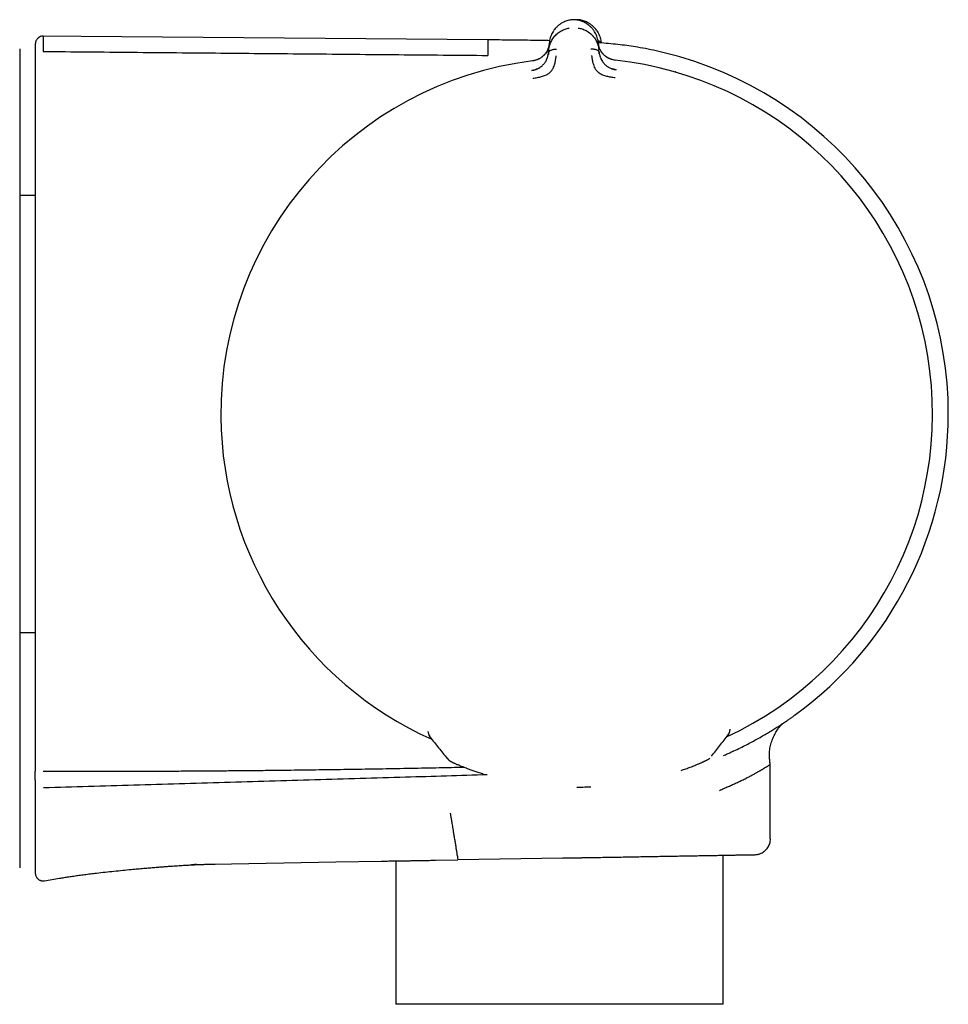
# Model space of a CAD drawing. Header units: millimetres. Extents: x 8 to 937, y 12 to 1913.
# Tile 19 of 25: x 828 to 888, y 1023 to 1086. Entities that reach past the tile are written whole.
import ezdxf

# ---------------------------------------------------------------- set-up
doc = ezdxf.new("R2010")
doc.units = ezdxf.units.MM

msp = doc.modelspace()

# ---------------------------------------------------------------- linework, layer by layer
at = {"color": 7, "linetype": 'Continuous', "lineweight": 30}
for p, q in [((863.64, 1085.892), (863.64, 1085.892)), ((858.315, 1084.612), (829.731, 1084.861)), ((862.211, 1083.951), (862.249, 1084.427)), ((865.374, 1084.403), (865.367, 1084.425)), ((865.369, 1084.451), (865.415, 1083.976)), ((865.557, 1084.419), (865.555, 1084.44)), ((862.211, 1083.951), (862.198, 1083.798)), ((865.429, 1083.824), (865.415, 1083.976)), ((866.461, 1083.313), (866.461, 1083.314)), ((829.397, 1074.671), (828.397, 1074.671)), ((828.397, 1046.746), (829.397, 1046.746)), ((854.51, 1040.4), (854.509, 1040.423)), ((873.741, 1040.327), (873.75, 1040.341)), ((873.795, 1040.513), (873.796, 1040.554)), ((873.796, 1040.554), (873.796, 1040.574)), ((873.682, 1040.229), (873.688, 1040.24)), ((873.691, 1040.245), (873.733, 1040.313)), ((873.995, 1039.169), (873.986, 1039.165)), ((876.371, 1033.581), (876.371, 1038.343)), ((863.997, 1036.884), (864.398, 1036.886)), ((828.397, 1035.552), (828.397, 1034.789)), ((852.435, 1032.171), (852.435, 1023.005)), ((854.965, 1032.207), (856.407, 1032.232)), ((863.121, 1032.349), (856.407, 1032.232)), ((873.355, 1023.005), (873.355, 1032.528)), ((840.779, 1031.959), (840.818, 1031.96)), ((840.818, 1031.96), (848.612, 1032.096)), ((848.612, 1032.096), (851.513, 1032.147)), ((829.979, 1030.896), (830.952, 1031.057)), ((862.878, 1023.005), (852.435, 1023.005)), ((873.355, 1023.005), (862.878, 1023.005))]:
    msp.add_line(p, q, dxfattribs=at)
at = {"color": 7, "linetype": 'Continuous', "lineweight": 30, "flags": 128}
for points in [[(856.951, 1038.093), (856.947, 1038.095), (856.931, 1038.101)], [(871.392, 1038.206), (871.396, 1038.208), (871.412, 1038.215)]]:
    msp.add_lwpolyline(points, dxfattribs=at)
at = {"color": 7, "linetype": 'Continuous', "lineweight": 30}
for centre, radius, start, end in [((863.995, 1060.708), 22.741, 97.12321, 180.44509), ((863.995, 1060.708), 22.741, 294.91651, 83.77334), ((863.995, 1060.708), 23.753, 0, 73.85871), ((863.995, 1060.708), 22.741, 180.44508, 245.97191), ((863.995, 1060.708), 23.753, 306.09253, 0), ((855.01, 1040.402), 0.499, 202.7558, 218.59712), ((873.296, 1040.547), 0.499, 322.39258, 335.1476), ((856.261, 1039.156), 0.7, 218.57751, 250.33738)]:
    msp.add_arc(centre, radius, start, end, dxfattribs=at)
for points, knots in [([(863.64, 1085.892), (863.595, 1085.885), (863.501, 1085.87), (863.364, 1085.831), (863.229, 1085.781), (863.089, 1085.714), (862.948, 1085.629), (862.809, 1085.523), (862.685, 1085.407), (862.586, 1085.293), (862.535, 1085.216), (862.513, 1085.184)], [0, 0, 0, 0, 0.0876541, 0.1850903, 0.2823549, 0.3798939, 0.5106691, 0.6422227, 0.7739714, 0.9051305, 1, 1, 1, 1]), ([(863.955, 1085.895), (863.902, 1085.898), (863.797, 1085.904), (863.691, 1085.896), (863.638, 1085.892)], [0, 0, 0, 0, 0.495954, 1, 1, 1, 1]), ([(864.154, 1085.894), (864.101, 1085.899), (864.034, 1085.904), (863.967, 1085.9), (863.953, 1085.9)], [0, 0, 0, 0, 0.7914547, 1, 1, 1, 1]), ([(864.789, 1085.537), (864.745, 1085.571), (864.655, 1085.641), (864.513, 1085.722), (864.374, 1085.787), (864.241, 1085.835), (864.101, 1085.873), (864.003, 1085.888), (863.954, 1085.895)], [0, 0, 0, 0, 0.198518, 0.399399, 0.549223, 0.698692, 0.848565, 1, 1, 1, 1]), ([(865.37, 1084.451), (865.363, 1084.504), (865.35, 1084.608), (865.31, 1084.764), (865.255, 1084.917), (865.184, 1085.066), (865.095, 1085.21), (864.989, 1085.348), (864.863, 1085.477), (864.718, 1085.596), (864.568, 1085.693), (864.418, 1085.769), (864.273, 1085.825), (864.118, 1085.869), (864.01, 1085.886), (863.955, 1085.895)], [0, 0, 0, 0, 0.083502, 0.167135, 0.25073, 0.334182, 0.417468, 0.500668, 0.584268, 0.66794, 0.751172, 0.813243, 0.875138, 0.937201, 1, 1, 1, 1]), ([(864.147, 1085.858), (864.147, 1085.861), (864.149, 1085.877), (864.151, 1085.891), (864.152, 1085.893), (864.152, 1085.894)], [0, 0, 0, 0, 0.146179, 0.59815, 1, 1, 1, 1]), ([(865.285, 1085.195), (865.263, 1085.227), (865.211, 1085.303), (865.111, 1085.416), (864.987, 1085.532), (864.847, 1085.636), (864.704, 1085.72), (864.564, 1085.786), (864.429, 1085.835), (864.291, 1085.873), (864.197, 1085.887), (864.152, 1085.894)], [0, 0, 0, 0, 0.09487, 0.226029, 0.357777, 0.489331, 0.620106, 0.717645, 0.81491, 0.912346, 1, 1, 1, 1]), ([(862.211, 1083.951), (862.211, 1083.951), (862.211, 1083.951), (862.211, 1083.954), (862.212, 1083.964), (862.214, 1083.985), (862.217, 1084.02), (862.223, 1084.057), (862.229, 1084.094), (862.235, 1084.127), (862.242, 1084.163), (862.251, 1084.203), (862.263, 1084.247), (862.277, 1084.293), (862.293, 1084.343), (862.323, 1084.425), (862.371, 1084.531), (862.425, 1084.627), (862.462, 1084.686), (862.48, 1084.713), (862.499, 1084.739), (862.517, 1084.764), (862.534, 1084.787), (862.578, 1084.841), (862.65, 1084.923), (862.761, 1085.025), (862.878, 1085.114), (863, 1085.19), (863.126, 1085.253), (863.255, 1085.303), (863.384, 1085.341), (863.471, 1085.356), (863.514, 1085.364)], [0, 0, 0, 0, 0.000168, 0.001366, 0.004586, 0.016603, 0.03611, 0.063199, 0.079625, 0.097995, 0.118329, 0.14065, 0.164977, 0.191335, 0.219746, 0.250232, 0.332105, 0.404741, 0.422197, 0.438989, 0.455115, 0.47057, 0.485352, 0.499456, 0.574436, 0.645416, 0.712353, 0.775248, 0.835898, 0.89347, 0.948101, 1, 1, 1, 1]), ([(862.509, 1085.18), (862.481, 1085.135), (862.423, 1085.042), (862.356, 1084.894), (862.303, 1084.741), (862.266, 1084.584), (862.254, 1084.479), (862.248, 1084.427)], [0, 0, 0, 0, 0.189215, 0.391688, 0.594505, 0.797412, 1, 1, 1, 1]), ([(864.089, 1085.368), (864.132, 1085.362), (864.219, 1085.348), (864.348, 1085.312), (864.477, 1085.264), (864.611, 1085.201), (864.745, 1085.119), (864.843, 1085.044), (864.906, 1084.989), (864.938, 1084.959), (864.97, 1084.928), (865.001, 1084.896), (865.031, 1084.863), (865.075, 1084.811), (865.135, 1084.734), (865.184, 1084.659), (865.215, 1084.606), (865.229, 1084.581), (865.242, 1084.556), (865.256, 1084.53), (865.269, 1084.503), (865.282, 1084.476), (865.294, 1084.447), (865.316, 1084.395), (865.343, 1084.321), (865.37, 1084.231), (865.388, 1084.155), (865.4, 1084.093), (865.407, 1084.044), (865.411, 1084.009), (865.414, 1083.989), (865.415, 1083.979), (865.415, 1083.977), (865.415, 1083.976), (865.415, 1083.976), (865.415, 1083.976)], [0, 0, 0, 0, 0.051375, 0.105669, 0.163108, 0.223835, 0.295839, 0.372095, 0.392776, 0.413747, 0.435005, 0.456551, 0.478382, 0.500498, 0.557933, 0.625126, 0.639453, 0.654143, 0.669194, 0.684603, 0.700368, 0.716483, 0.732947, 0.749756, 0.808713, 0.859441, 0.902122, 0.936928, 0.96401, 0.983494, 0.995471, 0.998664, 0.999564, 0.99984, 1, 1, 1, 1]), ([(865.289, 1085.191), (865.318, 1085.146), (865.376, 1085.053), (865.444, 1084.906), (865.498, 1084.753), (865.537, 1084.597), (865.549, 1084.492), (865.556, 1084.44)], [0, 0, 0, 0, 0.189215, 0.391688, 0.594505, 0.797412, 1, 1, 1, 1]), ([(829.901, 1084.853), (829.862, 1084.851), (829.789, 1084.846), (829.703, 1084.816), (829.643, 1084.785), (829.605, 1084.76), (829.564, 1084.727), (829.513, 1084.677), (829.468, 1084.613), (829.435, 1084.547), (829.414, 1084.487), (829.4, 1084.422), (829.398, 1084.376), (829.397, 1084.353)], [0, 0, 0, 0, 0.1483754, 0.2757344, 0.3456629, 0.4021455, 0.4497711, 0.5451444, 0.6721362, 0.7464104, 0.826663, 0.9116777, 1, 1, 1, 1]), ([(829.901, 1084.848), (829.901, 1084.847), (829.901, 1084.846), (829.901, 1084.79), (829.901, 1084.693), (829.901, 1084.554), (829.901, 1084.372), (829.901, 1084.15), (829.901, 1083.967), (829.901, 1083.876)], [0, 0, 0, 0, 0.120003, 0.266669, 0.413335, 0.560001, 0.706667, 0.853334, 1, 1, 1, 1]), ([(858.315, 1084.612), (858.315, 1084.609), (858.315, 1084.603), (858.315, 1084.555), (858.314, 1084.478), (858.313, 1084.369), (858.312, 1084.23), (858.311, 1084.059), (858.309, 1083.86), (858.307, 1083.701), (858.307, 1083.622)], [0, 0, 0, 0, 0.124991, 0.249993, 0.374994, 0.499995, 0.624996, 0.749997, 0.874998, 1, 1, 1, 1]), ([(862.266, 1084.562), (862.139, 1084.564), (861.786, 1084.572), (861.201, 1084.582), (860.503, 1084.591), (859.785, 1084.599), (859.054, 1084.606), (858.563, 1084.61), (858.315, 1084.612)], [0, 0, 0, 0, 0.096514, 0.267688, 0.444724, 0.626698, 0.812339, 1, 1, 1, 1]), ([(862.247, 1084.385), (862.244, 1084.354), (862.238, 1084.29), (862.221, 1084.203), (862.201, 1084.128), (862.18, 1084.067), (862.148, 1083.984), (862.094, 1083.875), (862.014, 1083.754), (861.928, 1083.652), (861.845, 1083.571), (861.769, 1083.51), (861.703, 1083.465), (861.642, 1083.427), (861.561, 1083.383), (861.454, 1083.338), (861.322, 1083.297), (861.225, 1083.283), (861.174, 1083.275)], [0, 0, 0, 0, 0.066635, 0.135806, 0.189506, 0.230315, 0.270412, 0.373582, 0.477446, 0.54682, 0.615532, 0.679345, 0.709208, 0.745635, 0.793559, 0.852678, 0.923375, 1, 1, 1, 1]), ([(862.245, 1084.378), (862.245, 1084.378), (862.244, 1084.376), (862.244, 1084.368), (862.242, 1084.353), (862.239, 1084.325), (862.234, 1084.295), (862.229, 1084.264), (862.223, 1084.234), (862.215, 1084.2), (862.206, 1084.163), (862.194, 1084.123), (862.179, 1084.079), (862.16, 1084.028), (862.136, 1083.971), (862.106, 1083.911), (862.075, 1083.854), (862.041, 1083.802), (862.007, 1083.753), (861.96, 1083.693), (861.897, 1083.623), (861.814, 1083.548), (861.727, 1083.483), (861.635, 1083.426), (861.536, 1083.375), (861.427, 1083.331), (861.306, 1083.293), (861.22, 1083.279), (861.175, 1083.272)], [0, 0, 0, 0, 0.000491, 0.00471, 0.016802, 0.036352, 0.063454, 0.082377, 0.103832, 0.127843, 0.154436, 0.183637, 0.215468, 0.24995, 0.297273, 0.342373, 0.385212, 0.425761, 0.464008, 0.499949, 0.569696, 0.63479, 0.695351, 0.751727, 0.809514, 0.868827, 0.931234, 1, 1, 1, 1]), ([(865.352, 1084.57), (865.362, 1084.567), (865.397, 1084.556), (865.45, 1084.53), (865.506, 1084.491), (865.543, 1084.451), (865.55, 1084.424), (865.552, 1084.414)], [0, 0, 0, 0, 0.100476, 0.36961, 0.62375, 0.865519, 1, 1, 1, 1]), ([(870.598, 1083.525), (870.374, 1083.588), (869.925, 1083.714), (869.248, 1083.878), (868.568, 1084.023), (867.93, 1084.139), (867.33, 1084.231), (866.763, 1084.305), (866.176, 1084.367), (865.71, 1084.408), (865.438, 1084.427), (865.371, 1084.432)], [0, 0, 0, 0, 0.131743, 0.262721, 0.393169, 0.524217, 0.628754, 0.735812, 0.846529, 0.962047, 1, 1, 1, 1]), ([(866.461, 1083.316), (866.418, 1083.322), (866.334, 1083.333), (866.22, 1083.363), (866.126, 1083.396), (866.053, 1083.429), (865.993, 1083.46), (865.92, 1083.503), (865.834, 1083.563), (865.741, 1083.643), (865.66, 1083.727), (865.591, 1083.816), (865.534, 1083.903), (865.495, 1083.975), (865.468, 1084.032), (865.447, 1084.082), (865.424, 1084.146), (865.401, 1084.227), (865.382, 1084.316), (865.375, 1084.379), (865.372, 1084.41)], [0, 0, 0, 0, 0.065445, 0.126456, 0.176817, 0.216615, 0.249663, 0.283162, 0.351408, 0.420646, 0.490074, 0.559478, 0.628524, 0.692945, 0.722959, 0.75844, 0.805731, 0.864796, 0.935513, 1, 1, 1, 1]), ([(866.461, 1083.313), (866.415, 1083.32), (866.327, 1083.333), (866.203, 1083.37), (866.093, 1083.413), (866.005, 1083.457), (865.934, 1083.499), (865.87, 1083.541), (865.808, 1083.588), (865.751, 1083.638), (865.701, 1083.687), (865.657, 1083.737), (865.614, 1083.791), (865.572, 1083.85), (865.532, 1083.915), (865.495, 1083.985), (865.469, 1084.041), (865.453, 1084.082), (865.443, 1084.107), (865.433, 1084.135), (865.423, 1084.166), (865.413, 1084.2), (865.404, 1084.236), (865.394, 1084.275), (865.386, 1084.315), (865.381, 1084.351), (865.377, 1084.378), (865.375, 1084.393), (865.374, 1084.4), (865.374, 1084.402), (865.374, 1084.402), (865.374, 1084.403), (865.374, 1084.403), (865.374, 1084.403), (865.374, 1084.403)], [0, 0, 0, 0, 0.069378, 0.134468, 0.194638, 0.249711, 0.286603, 0.328862, 0.37663, 0.419896, 0.461045, 0.499963, 0.543343, 0.590062, 0.64011, 0.693451, 0.750023, 0.766419, 0.784871, 0.80536, 0.827867, 0.852367, 0.878829, 0.907219, 0.937495, 0.964715, 0.984147, 0.995886, 0.998893, 0.999683, 0.9999, 0.999964, 0.999986, 1, 1, 1, 1]), ([(828.397, 1084.039), (828.397, 1084.039), (828.397, 1084.045), (828.397, 1084.028), (828.397, 1083.987), (828.397, 1083.911), (828.397, 1083.806), (828.397, 1083.67), (828.397, 1083.503), (828.397, 1083.308), (828.397, 1083.152), (828.397, 1083.074)], [0, 0, 0, 0, 0.002674, 0.125148, 0.250122, 0.375097, 0.500073, 0.625051, 0.750031, 0.875014, 1, 1, 1, 1]), ([(829.397, 1084.353), (829.397, 1084.35), (829.397, 1084.345), (829.397, 1084.299), (829.397, 1084.223), (829.397, 1084.117), (829.397, 1083.979), (829.397, 1083.81), (829.397, 1083.613), (829.397, 1083.455), (829.397, 1083.376)], [0, 0, 0, 0, 0.119929, 0.245649, 0.371369, 0.497091, 0.622814, 0.74854, 0.874268, 1, 1, 1, 1]), ([(829.901, 1083.876), (831.794, 1083.859), (835.58, 1083.824), (841.261, 1083.772), (846.942, 1083.721), (852.624, 1083.671), (856.413, 1083.638), (858.307, 1083.621)], [0, 0, 0, 0, 0.199961, 0.399947, 0.599952, 0.799971, 1, 1, 1, 1]), ([(861.126, 1082.659), (861.17, 1082.666), (861.255, 1082.681), (861.357, 1082.713), (861.433, 1082.742), (861.485, 1082.765), (861.534, 1082.789), (861.603, 1082.827), (861.687, 1082.88), (861.78, 1082.954), (861.86, 1083.031), (861.93, 1083.112), (861.991, 1083.197), (862.032, 1083.266), (862.058, 1083.315), (862.071, 1083.342), (862.084, 1083.369), (862.096, 1083.396), (862.108, 1083.424), (862.122, 1083.462), (862.141, 1083.515), (862.164, 1083.592), (862.186, 1083.689), (862.194, 1083.76), (862.198, 1083.798)], [0, 0, 0, 0, 0.0690291, 0.1342342, 0.1651388, 0.1947967, 0.2231507, 0.2501601, 0.3164165, 0.3799101, 0.4408835, 0.4994985, 0.5630687, 0.6314748, 0.6502103, 0.6692854, 0.6887005, 0.7084551, 0.7285487, 0.74898, 0.7894105, 0.8449994, 0.9153919, 1, 1, 1, 1]), ([(862.202, 1083.819), (862.199, 1083.791), (862.194, 1083.743), (862.185, 1083.694), (862.182, 1083.674)], [0, 0, 0, 0, 0.590511, 1, 1, 1, 1]), ([(862.198, 1083.798), (862.202, 1083.816), (862.21, 1083.851), (862.25, 1083.897), (862.306, 1083.936), (862.375, 1083.968), (862.453, 1083.993), (862.539, 1084.011), (862.627, 1084.022), (862.686, 1084.023), (862.716, 1084.023)], [0, 0, 0, 0, 0.111205, 0.223375, 0.341492, 0.466821, 0.598192, 0.733051, 0.86815, 1, 1, 1, 1]), ([(864.909, 1084.041), (864.938, 1084.041), (864.998, 1084.041), (865.086, 1084.031), (865.171, 1084.014), (865.25, 1083.99), (865.32, 1083.959), (865.376, 1083.921), (865.413, 1083.882), (865.42, 1083.854), (865.423, 1083.844)], [0, 0, 0, 0, 0.138018, 0.279436, 0.420604, 0.558119, 0.689311, 0.812952, 0.93037, 1, 1, 1, 1]), ([(865.448, 1083.701), (865.444, 1083.721), (865.434, 1083.769), (865.429, 1083.817), (865.426, 1083.845)], [0, 0, 0, 0, 0.417677, 1, 1, 1, 1]), ([(865.429, 1083.824), (865.433, 1083.794), (865.44, 1083.739), (865.457, 1083.661), (865.472, 1083.605), (865.483, 1083.568), (865.49, 1083.547), (865.496, 1083.527), (865.503, 1083.51), (865.509, 1083.494), (865.529, 1083.442), (865.567, 1083.358), (865.633, 1083.244), (865.704, 1083.147), (865.78, 1083.062), (865.847, 1082.999), (865.907, 1082.951), (865.956, 1082.916), (866.008, 1082.882), (866.074, 1082.843), (866.151, 1082.803), (866.211, 1082.781), (866.238, 1082.771)], [0, 0, 0, 0, 0.0758628, 0.1425244, 0.1996464, 0.2194231, 0.2376788, 0.2544042, 0.2695915, 0.2832342, 0.2953273, 0.4013029, 0.4990617, 0.588745, 0.6576838, 0.7294086, 0.7663815, 0.8041456, 0.8427294, 0.8821445, 0.9472428, 1, 1, 1, 1]), ([(829.397, 1083.376), (829.397, 1083.37), (829.397, 1083.361), (829.397, 1083.342), (829.397, 1083.322), (829.397, 1083.307), (829.397, 1083.277), (829.397, 1083.226), (829.397, 1083.148), (829.397, 1083.074), (829.397, 1083.005), (829.397, 1082.94), (829.397, 1082.891), (829.397, 1082.865)], [0, 0, 0, 0, 0.147238, 0.249495, 0.290237, 0.33113, 0.372378, 0.500043, 0.63078, 0.750475, 0.815443, 0.89847, 1, 1, 1, 1]), ([(861.19, 1082.164), (861.288, 1082.178), (861.479, 1082.205), (861.752, 1082.266), (862.001, 1082.344), (862.212, 1082.465), (862.376, 1082.614), (862.489, 1082.777), (862.555, 1082.938), (862.613, 1083.119), (862.651, 1083.301), (862.67, 1083.454), (862.677, 1083.541), (862.681, 1083.583), (862.683, 1083.596), (862.683, 1083.6), (862.683, 1083.602)], [0, 0, 0, 0, 0.117772, 0.228252, 0.33124, 0.427014, 0.515099, 0.595624, 0.669421, 0.735797, 0.846044, 0.926768, 0.978141, 0.992758, 0.997301, 1, 1, 1, 1]), ([(864.948, 1083.62), (864.948, 1083.615), (864.951, 1083.596), (864.955, 1083.551), (864.963, 1083.482), (864.976, 1083.385), (864.999, 1083.257), (865.034, 1083.111), (865.088, 1082.955), (865.156, 1082.796), (865.273, 1082.635), (865.438, 1082.489), (865.651, 1082.372), (865.901, 1082.298), (866.174, 1082.241), (866.365, 1082.218), (866.463, 1082.206)], [0, 0, 0, 0, 0.007539, 0.032602, 0.07418, 0.124929, 0.188679, 0.265565, 0.331914, 0.405634, 0.486045, 0.573984, 0.669568, 0.772326, 0.882537, 1, 1, 1, 1]), ([(828.397, 1083.074), (828.397, 1083.072), (828.397, 1083.068), (828.397, 1083.038), (828.397, 1082.993), (828.397, 1082.939), (828.397, 1082.884), (828.397, 1082.831), (828.397, 1082.767), (828.397, 1082.685), (828.397, 1082.622), (828.397, 1082.589)], [0, 0, 0, 0, 0.124313, 0.250379, 0.373554, 0.499975, 0.581965, 0.664762, 0.749742, 0.866522, 1, 1, 1, 1]), ([(828.397, 1082.589), (828.397, 1082.548), (828.397, 1082.461), (828.397, 1082.324), (828.397, 1082.169), (828.397, 1082.004), (828.397, 1081.681), (828.397, 1081.406), (828.397, 1081.181), (828.397, 1081.157), (828.397, 1081.136), (828.397, 1081.112), (828.397, 1081.087), (828.397, 1081.059), (828.397, 1081.008), (828.397, 1080.929), (828.397, 1080.808), (828.397, 1080.66), (828.397, 1080.482), (828.397, 1080.219), (828.397, 1079.911), (828.397, 1079.578), (828.397, 1079.289), (828.397, 1079.013), (828.397, 1078.736), (828.397, 1078.459), (828.397, 1077.119), (828.397, 1074.842), (828.397, 1071.626), (828.397, 1067.723), (828.397, 1063.011), (828.397, 1057.686), (828.397, 1052.558), (828.397, 1047.627), (828.397, 1042.697), (828.397, 1039.411), (828.397, 1037.767)], [0, 0, 0, 0, 0.002716, 0.005793, 0.009231, 0.01303, 0.016857, 0.030829, 0.031491, 0.031918, 0.032395, 0.032921, 0.033497, 0.034123, 0.034798, 0.03691, 0.039398, 0.04285, 0.046833, 0.051348, 0.060469, 0.067434, 0.073613, 0.079792, 0.085972, 0.092153, 0.098335, 0.175606, 0.244607, 0.313591, 0.43679, 0.56, 0.669999, 0.779997, 0.889996, 1, 1, 1, 1]), ([(829.397, 1082.865), (829.397, 1080.991), (829.397, 1077.244), (829.397, 1071.624), (829.397, 1066.003), (829.397, 1060.383), (829.397, 1054.762), (829.397, 1049.141), (829.397, 1043.521), (829.397, 1039.774), (829.397, 1037.901)], [0, 0, 0, 0, 0.125014, 0.250016, 0.37501, 0.5, 0.62499, 0.749984, 0.874986, 1, 1, 1, 1]), ([(861.464, 1082.754), (861.449, 1082.747), (861.416, 1082.732), (861.338, 1082.7), (861.239, 1082.671), (861.165, 1082.659), (861.126, 1082.653)], [0, 0, 0, 0, 0.1892, 0.415111, 0.694218, 1, 1, 1, 1]), ([(861.127, 1082.648), (861.127, 1082.649), (861.126, 1082.658), (861.126, 1082.659), (861.126, 1082.659)], [0, 0, 0, 0, 0.029866, 1, 1, 1, 1]), ([(866.52, 1082.695), (866.461, 1082.706), (866.343, 1082.729), (866.234, 1082.77), (866.18, 1082.791)], [0, 0, 0, 0, 0.502878, 1, 1, 1, 1]), ([(866.291, 1082.752), (866.323, 1082.742), (866.398, 1082.719), (866.476, 1082.708), (866.52, 1082.701)], [0, 0, 0, 0, 0.430269, 1, 1, 1, 1]), ([(866.52, 1082.702), (866.52, 1082.701), (866.52, 1082.7), (866.519, 1082.691), (866.519, 1082.691)], [0, 0, 0, 0, 0.955703, 1, 1, 1, 1]), ([(870.323, 1082.574), (870.323, 1082.573), (870.322, 1082.57), (870.318, 1082.555), (870.316, 1082.55)], [0, 0, 0, 0, 0.653285, 1, 1, 1, 1]), ([(874.048, 1039.195), (874.185, 1039.26), (874.461, 1039.39), (874.847, 1039.584), (875.214, 1039.776), (875.561, 1039.965), (875.886, 1040.149), (876.19, 1040.327), (876.472, 1040.498), (876.734, 1040.662), (876.984, 1040.823), (877.216, 1040.976), (877.425, 1041.117), (877.6, 1041.238), (877.733, 1041.332), (877.831, 1041.402), (877.902, 1041.452), (877.952, 1041.489), (877.98, 1041.508), (877.992, 1041.517), (877.987, 1041.514), (877.987, 1041.514)], [0, 0, 0, 0, 0.0540712, 0.1084624, 0.1632741, 0.2186059, 0.2747187, 0.3307553, 0.3875618, 0.4446223, 0.5019949, 0.5661594, 0.6294609, 0.6920533, 0.7539826, 0.8030657, 0.8518339, 0.9006739, 0.9500134, 0.9999449, 1, 1, 1, 1]), ([(854.51, 1040.4), (854.511, 1040.38), (854.513, 1040.34), (854.523, 1040.287), (854.537, 1040.239), (854.548, 1040.213), (854.554, 1040.2)], [0, 0, 0, 0, 0.252954, 0.501487, 0.749054, 1, 1, 1, 1]), ([(873.748, 1040.338), (873.752, 1040.346), (873.761, 1040.367), (873.778, 1040.414), (873.793, 1040.477), (873.795, 1040.526), (873.796, 1040.553)], [0, 0, 0, 0, 0.169738, 0.390728, 0.66754, 1, 1, 1, 1]), ([(876.371, 1038.343), (876.364, 1038.389), (876.349, 1038.481), (876.333, 1038.611), (876.322, 1038.724), (876.316, 1038.818), (876.314, 1038.902), (876.314, 1039.019), (876.322, 1039.173), (876.347, 1039.359), (876.383, 1039.54), (876.43, 1039.712), (876.485, 1039.874), (876.546, 1040.028), (876.613, 1040.173), (876.688, 1040.315), (876.77, 1040.455), (876.855, 1040.583), (876.94, 1040.697), (877.019, 1040.794), (877.088, 1040.872), (877.129, 1040.914), (877.143, 1040.928)], [0, 0, 0, 0, 0.050219, 0.099355, 0.139513, 0.171004, 0.20024, 0.22893, 0.295798, 0.365206, 0.428844, 0.492592, 0.555121, 0.61163, 0.670125, 0.724719, 0.783241, 0.843207, 0.88886, 0.934903, 0.977264, 1, 1, 1, 1]), ([(854.554, 1040.199), (854.561, 1040.185), (854.576, 1040.154), (854.599, 1040.117), (854.617, 1040.093), (854.627, 1040.08)], [0, 0, 0, 0, 0.287584, 0.630072, 1, 1, 1, 1]), ([(854.629, 1040.078), (854.81, 1039.851), (855.173, 1039.396), (855.536, 1038.941), (855.718, 1038.713)], [0, 0, 0, 0, 0.499091, 1, 1, 1, 1]), ([(872.617, 1038.847), (872.795, 1039.078), (873.15, 1039.538), (873.504, 1039.999), (873.682, 1040.229)], [0, 0, 0, 0, 0.500598, 1, 1, 1, 1]), ([(873.378, 1038.897), (873.379, 1038.898), (873.464, 1038.933), (873.62, 1039.001), (873.842, 1039.099), (873.98, 1039.163), (874.048, 1039.195)], [0, 0, 0, 0, 0.00665, 0.357847, 0.688475, 1, 1, 1, 1]), ([(855.836, 1038.602), (855.854, 1038.587), (855.894, 1038.555), (855.945, 1038.523), (855.979, 1038.504), (856.001, 1038.492), (856.031, 1038.477), (856.067, 1038.459), (856.11, 1038.438), (856.163, 1038.413), (856.226, 1038.385), (856.301, 1038.352), (856.391, 1038.314), (856.497, 1038.27), (856.621, 1038.22), (856.765, 1038.164), (856.874, 1038.122), (856.931, 1038.101)], [0, 0, 0, 0, 0.03138, 0.070247, 0.106576, 0.145661, 0.19109, 0.242867, 0.301001, 0.36551, 0.436426, 0.51379, 0.597661, 0.688113, 0.785241, 0.889159, 1, 1, 1, 1]), ([(871.412, 1038.215), (871.458, 1038.233), (871.546, 1038.268), (871.664, 1038.315), (871.766, 1038.357), (871.852, 1038.394), (871.926, 1038.426), (871.987, 1038.453), (872.039, 1038.476), (872.082, 1038.495), (872.13, 1038.517), (872.184, 1038.543), (872.246, 1038.574), (872.297, 1038.599), (872.334, 1038.62), (872.364, 1038.636), (872.406, 1038.662), (872.452, 1038.694), (872.484, 1038.717), (872.503, 1038.734), (872.504, 1038.736)], [0, 0, 0, 0, 0.090786, 0.174984, 0.252646, 0.323814, 0.388521, 0.445808, 0.496904, 0.541822, 0.584191, 0.653195, 0.728129, 0.809095, 0.85188, 0.894938, 0.936216, 0.9666, 0.996984, 1, 1, 1, 1]), ([(829.397, 1037.331), (829.397, 1037.337), (829.397, 1037.348), (829.397, 1037.366), (829.397, 1037.391), (829.397, 1037.437), (829.397, 1037.497), (829.397, 1037.553), (829.397, 1037.597), (829.397, 1037.643), (829.397, 1037.701), (829.397, 1037.788), (829.397, 1037.859), (829.397, 1037.901)], [0, 0, 0, 0, 0.101682, 0.184851, 0.249861, 0.369098, 0.499734, 0.565184, 0.628441, 0.690073, 0.750695, 0.853104, 1, 1, 1, 1]), ([(829.897, 1037.889), (830.808, 1037.889), (832.625, 1037.887), (835.343, 1037.893), (837.502, 1037.901), (839.107, 1037.911), (840.162, 1037.918), (841.215, 1037.926), (842.266, 1037.935), (843.314, 1037.944), (844.618, 1037.958), (846.176, 1037.976), (847.987, 1038), (849.792, 1038.027), (851.597, 1038.056), (853.402, 1038.089), (855.13, 1038.123), (856.255, 1038.148), (856.778, 1038.159)], [0, 0, 0, 0, 0.101665, 0.202764, 0.303296, 0.342636, 0.381889, 0.421055, 0.460133, 0.499124, 0.538029, 0.605648, 0.673033, 0.740182, 0.807097, 0.874476, 0.94164, 1, 1, 1, 1]), ([(856.951, 1038.093), (857.025, 1038.066), (857.172, 1038.012), (857.417, 1037.928), (857.682, 1037.842), (857.881, 1037.779), (857.997, 1037.745), (858.012, 1037.741)], [0, 0, 0, 0, 0.239521, 0.479846, 0.721146, 0.96357, 1, 1, 1, 1]), ([(870.677, 1037.949), (870.727, 1037.965), (870.886, 1038.018), (871.128, 1038.105), (871.304, 1038.173), (871.392, 1038.206)], [0, 0, 0, 0, 0.1862309, 0.5938551, 1, 1, 1, 1]), ([(873.114, 1036.669), (873.213, 1036.711), (873.411, 1036.795), (873.692, 1036.918), (873.96, 1037.037), (874.214, 1037.153), (874.459, 1037.269), (874.709, 1037.39), (874.954, 1037.514), (875.182, 1037.633), (875.378, 1037.74), (875.518, 1037.818), (875.616, 1037.874), (875.682, 1037.911), (875.744, 1037.947), (875.803, 1037.982), (875.858, 1038.014), (875.911, 1038.046), (875.96, 1038.075), (876.038, 1038.123), (876.134, 1038.183), (876.238, 1038.25), (876.314, 1038.302), (876.362, 1038.336), (876.368, 1038.341), (876.371, 1038.343)], [0, 0, 0, 0, 0.049136, 0.097988, 0.146558, 0.194847, 0.242857, 0.294, 0.35361, 0.409548, 0.461821, 0.510433, 0.531775, 0.552936, 0.573916, 0.594716, 0.615338, 0.635781, 0.656047, 0.676137, 0.738133, 0.798427, 0.86803, 0.935328, 1, 1, 1, 1]), ([(828.397, 1037.767), (828.397, 1037.739), (828.397, 1037.681), (828.397, 1037.596), (828.397, 1037.508), (828.397, 1037.42), (828.397, 1037.331), (828.397, 1037.241), (828.397, 1037.15), (828.397, 1037.061), (828.397, 1036.976), (828.397, 1036.893), (828.397, 1036.809), (828.397, 1036.746), (828.397, 1036.704), (828.397, 1036.682), (828.397, 1036.661), (828.397, 1036.639), (828.397, 1036.619), (828.397, 1036.6), (828.397, 1036.574), (828.397, 1036.539), (828.397, 1036.487), (828.397, 1036.427), (828.397, 1036.359), (828.397, 1036.289), (828.397, 1036.218), (828.397, 1036.146), (828.397, 1036.072), (828.397, 1035.994), (828.397, 1035.912), (828.397, 1035.826), (828.397, 1035.737), (828.397, 1035.648), (828.397, 1035.587), (828.397, 1035.557)], [0, 0, 0, 0, 0.03403, 0.06894, 0.104729, 0.141397, 0.178946, 0.217374, 0.256681, 0.296868, 0.332961, 0.369735, 0.40719, 0.445326, 0.455022, 0.46476, 0.474542, 0.484367, 0.494235, 0.503007, 0.51024, 0.530397, 0.550944, 0.58198, 0.613866, 0.646603, 0.68019, 0.714626, 0.749913, 0.78605, 0.826783, 0.868544, 0.911334, 0.955153, 1, 1, 1, 1]), ([(829.397, 1037.331), (829.397, 1037.32), (829.397, 1037.299), (829.397, 1037.268), (829.397, 1037.239), (829.397, 1037.211), (829.397, 1037.186), (829.397, 1037.162), (829.397, 1037.141), (829.397, 1037.122), (829.397, 1037.107), (829.397, 1037.097), (829.397, 1037.09), (829.397, 1037.082), (829.397, 1037.075), (829.397, 1037.068), (829.397, 1037.061), (829.397, 1037.053), (829.397, 1037.034), (829.397, 1037.004), (829.397, 1036.964), (829.397, 1036.919), (829.397, 1036.868), (829.397, 1036.81), (829.397, 1036.751), (829.397, 1036.692), (829.397, 1036.624), (829.397, 1036.547), (829.397, 1036.483), (829.397, 1036.44), (829.397, 1036.419), (829.397, 1036.398), (829.397, 1036.377), (829.397, 1036.357), (829.397, 1036.306), (829.397, 1036.226), (829.397, 1036.105), (829.397, 1035.975), (829.397, 1035.841), (829.397, 1035.748), (829.397, 1035.694), (829.397, 1035.675), (829.397, 1035.655), (829.397, 1035.637), (829.397, 1035.602), (829.397, 1035.55), (829.397, 1035.48), (829.397, 1035.41), (829.397, 1035.338), (829.397, 1035.26), (829.397, 1035.177), (829.397, 1035.088), (829.397, 1035.005), (829.397, 1034.95), (829.397, 1034.921), (829.397, 1034.912), (829.397, 1034.903), (829.397, 1034.894), (829.397, 1034.885), (829.397, 1034.867), (829.397, 1034.839), (829.397, 1034.792), (829.397, 1034.736), (829.397, 1034.67), (829.397, 1034.602), (829.397, 1034.533), (829.397, 1034.463), (829.397, 1034.393), (829.397, 1034.324), (829.397, 1034.272), (829.397, 1034.239), (829.397, 1034.226), (829.397, 1034.212), (829.397, 1034.198), (829.397, 1034.184), (829.397, 1034.171), (829.397, 1034.139), (829.397, 1034.021), (829.397, 1033.827), (829.397, 1033.62), (829.397, 1033.499), (829.397, 1033.453), (829.397, 1033.438), (829.397, 1033.424), (829.397, 1033.41), (829.397, 1033.383), (829.397, 1033.344), (829.397, 1033.293), (829.397, 1033.24), (829.397, 1033.186), (829.397, 1033.13), (829.397, 1033.071), (829.397, 1033.007), (829.397, 1032.94), (829.397, 1032.879), (829.397, 1032.825), (829.397, 1032.79), (829.397, 1032.766), (829.397, 1032.756), (829.397, 1032.747), (829.397, 1032.739), (829.397, 1032.731), (829.397, 1032.717), (829.397, 1032.698), (829.397, 1032.672), (829.397, 1032.645), (829.397, 1032.617), (829.397, 1032.587), (829.397, 1032.556), (829.397, 1032.524), (829.397, 1032.491), (829.397, 1032.461), (829.397, 1032.435), (829.397, 1032.414), (829.397, 1032.393), (829.397, 1032.373), (829.397, 1032.354), (829.397, 1032.332), (829.397, 1032.308), (829.397, 1032.282), (829.397, 1032.262), (829.397, 1032.247), (829.397, 1032.236), (829.397, 1032.226), (829.397, 1032.216), (829.397, 1032.204), (829.397, 1032.191), (829.397, 1032.176), (829.397, 1032.16), (829.397, 1032.142), (829.397, 1032.124), (829.397, 1032.105), (829.397, 1032.087), (829.397, 1032.069), (829.397, 1032.051), (829.397, 1032.034), (829.397, 1032.015), (829.397, 1031.994), (829.397, 1031.971), (829.397, 1031.95), (829.397, 1031.93), (829.397, 1031.912), (829.397, 1031.898), (829.397, 1031.888), (829.397, 1031.881), (829.397, 1031.873), (829.397, 1031.866), (829.397, 1031.859), (829.397, 1031.852), (829.397, 1031.835), (829.397, 1031.809), (829.397, 1031.776), (829.397, 1031.745), (829.397, 1031.716), (829.397, 1031.688), (829.397, 1031.659), (829.397, 1031.635), (829.397, 1031.615), (829.397, 1031.602), (829.397, 1031.591), (829.397, 1031.58), (829.397, 1031.568), (829.397, 1031.556), (829.397, 1031.542), (829.397, 1031.529), (829.397, 1031.514), (829.397, 1031.499), (829.397, 1031.488), (829.397, 1031.483)], [0, 0, 0, 0, 0.004479, 0.008703, 0.012673, 0.016388, 0.019848, 0.022998, 0.025903, 0.028562, 0.030976, 0.031825, 0.032832, 0.033835, 0.034835, 0.03583, 0.036823, 0.037811, 0.038796, 0.0449, 0.050227, 0.055437, 0.063641, 0.071782, 0.080096, 0.088582, 0.097242, 0.109656, 0.122409, 0.125722, 0.128781, 0.131846, 0.134917, 0.137994, 0.141077, 0.157696, 0.174488, 0.19611, 0.218013, 0.237519, 0.240604, 0.243694, 0.24679, 0.249891, 0.252599, 0.263681, 0.275002, 0.286565, 0.298368, 0.310412, 0.325032, 0.339991, 0.35529, 0.366818, 0.368341, 0.369867, 0.371397, 0.37293, 0.374466, 0.375779, 0.382246, 0.388843, 0.399833, 0.411167, 0.422847, 0.434872, 0.447243, 0.4591, 0.471258, 0.483717, 0.4861, 0.488493, 0.490898, 0.493313, 0.495739, 0.498175, 0.500548, 0.512404, 0.560301, 0.603445, 0.622337, 0.625256, 0.627799, 0.630365, 0.632952, 0.635562, 0.644551, 0.653793, 0.663289, 0.673037, 0.683038, 0.693293, 0.705078, 0.717181, 0.729601, 0.737973, 0.746482, 0.748734, 0.750617, 0.752048, 0.753514, 0.755016, 0.756552, 0.760921, 0.765552, 0.770444, 0.775598, 0.781014, 0.786588, 0.792414, 0.798492, 0.804823, 0.808774, 0.812796, 0.816546, 0.820163, 0.823647, 0.826999, 0.831998, 0.83667, 0.841014, 0.843064, 0.844815, 0.84656, 0.848451, 0.850489, 0.852673, 0.855435, 0.858401, 0.86157, 0.864942, 0.867963, 0.871131, 0.874445, 0.877582, 0.880576, 0.883468, 0.887808, 0.891897, 0.895735, 0.899323, 0.902661, 0.905748, 0.906943, 0.908344, 0.909738, 0.911124, 0.912503, 0.913874, 0.915237, 0.92216, 0.928881, 0.935401, 0.941642, 0.948087, 0.954862, 0.961966, 0.96574, 0.969266, 0.971787, 0.974568, 0.97761, 0.980914, 0.984267, 0.987852, 0.99167, 0.995719, 1, 1, 1, 1]), ([(858.279, 1037.663), (856.536, 1037.611), (852.865, 1037.5), (847.265, 1037.337), (841.479, 1037.17), (835.694, 1037.003), (831.838, 1036.89), (829.911, 1036.833)], [0, 0, 0, 0, 0.18421, 0.388193, 0.592157, 0.796097, 1, 1, 1, 1]), ([(864.398, 1036.886), (864.543, 1036.889), (864.713, 1036.892), (864.881, 1036.901), (864.906, 1036.902)], [0, 0, 0, 0, 0.855278, 1, 1, 1, 1]), ([(828.397, 1034.789), (828.397, 1034.725), (828.397, 1034.599), (828.397, 1034.412), (828.397, 1034.232), (828.397, 1034.06), (828.397, 1033.9), (828.397, 1033.755), (828.397, 1033.625), (828.397, 1033.515), (828.397, 1033.424), (828.397, 1033.355), (828.397, 1033.308), (828.397, 1033.297), (828.397, 1033.291)], [0, 0, 0, 0, 0.083571, 0.166671, 0.250652, 0.333851, 0.416678, 0.500479, 0.583639, 0.666453, 0.750268, 0.833581, 0.916374, 1, 1, 1, 1]), ([(855.915, 1035.206), (855.915, 1035.205), (855.916, 1035.201), (855.92, 1035.173), (855.929, 1035.121), (855.941, 1035.046), (855.957, 1034.953), (855.976, 1034.838), (855.998, 1034.705), (856.023, 1034.555), (856.05, 1034.39), (856.079, 1034.212), (856.114, 1034.004), (856.153, 1033.764), (856.198, 1033.497), (856.227, 1033.319), (856.242, 1033.23)], [0, 0, 0, 0, 0.0839577, 0.1677617, 0.2507264, 0.3125625, 0.3746858, 0.4372185, 0.4998199, 0.5624163, 0.6249432, 0.6873867, 0.7498247, 0.8330327, 0.9163461, 1, 1, 1, 1]), ([(875.379, 1032.563), (875.419, 1032.565), (875.493, 1032.569), (875.593, 1032.589), (875.673, 1032.611), (875.757, 1032.642), (875.853, 1032.687), (875.953, 1032.75), (876.045, 1032.824), (876.134, 1032.913), (876.216, 1033.022), (876.285, 1033.146), (876.337, 1033.278), (876.372, 1033.425), (876.377, 1033.528), (876.379, 1033.581)], [0, 0, 0, 0, 0.076385, 0.141303, 0.193146, 0.233049, 0.312044, 0.394046, 0.456139, 0.535576, 0.631902, 0.714346, 0.804278, 0.900138, 1, 1, 1, 1]), ([(828.397, 1033.291), (828.397, 1033.273), (828.397, 1033.237), (828.397, 1033.185), (828.397, 1033.134), (828.397, 1033.084), (828.397, 1033.037), (828.397, 1032.992), (828.397, 1032.949), (828.397, 1032.909), (828.397, 1032.871), (828.397, 1032.834), (828.397, 1032.798), (828.397, 1032.763), (828.397, 1032.729), (828.397, 1032.696), (828.397, 1032.666), (828.397, 1032.637), (828.397, 1032.611), (828.397, 1032.587), (828.397, 1032.566), (828.397, 1032.549), (828.397, 1032.534), (828.397, 1032.523), (828.397, 1032.515), (828.397, 1032.511), (828.397, 1032.51), (828.397, 1032.509), (828.397, 1032.507), (828.397, 1032.506), (828.397, 1032.464), (828.397, 1032.382), (828.397, 1032.288), (828.397, 1032.229), (828.397, 1032.202), (828.397, 1032.176), (828.397, 1032.149), (828.397, 1032.123), (828.397, 1032.096), (828.397, 1032.061), (828.397, 1032.022), (828.397, 1031.98), (828.397, 1031.941), (828.397, 1031.907), (828.397, 1031.876), (828.397, 1031.849), (828.397, 1031.833), (828.397, 1031.826)], [0, 0, 0, 0, 0.034611, 0.068119, 0.100522, 0.131821, 0.162015, 0.191106, 0.217523, 0.242958, 0.267412, 0.290884, 0.313374, 0.336155, 0.357831, 0.378404, 0.397872, 0.416236, 0.433496, 0.447771, 0.461191, 0.473757, 0.481581, 0.489033, 0.495283, 0.49608, 0.496872, 0.497659, 0.498442, 0.499219, 0.499991, 0.57839, 0.656784, 0.674382, 0.691982, 0.709582, 0.727183, 0.744786, 0.764004, 0.783611, 0.817776, 0.850857, 0.882854, 0.913766, 0.943594, 0.972339, 1, 1, 1, 1]), ([(856.242, 1033.23), (856.256, 1033.145), (856.282, 1032.982), (856.317, 1032.76), (856.345, 1032.577), (856.368, 1032.436), (856.386, 1032.336), (856.398, 1032.273), (856.405, 1032.238), (856.407, 1032.234), (856.407, 1032.232)], [0, 0, 0, 0, 0.162097, 0.313572, 0.454432, 0.584684, 0.704334, 0.813412, 0.911952, 1, 1, 1, 1]), ([(851.513, 1032.147), (851.568, 1032.148), (851.693, 1032.15), (851.887, 1032.156), (852.063, 1032.162), (852.204, 1032.167), (852.312, 1032.169), (852.417, 1032.171), (852.528, 1032.171), (852.664, 1032.172), (852.836, 1032.174), (853.045, 1032.176), (853.288, 1032.179), (853.565, 1032.183), (853.873, 1032.187), (854.212, 1032.193), (854.579, 1032.2), (854.834, 1032.205), (854.965, 1032.207)], [0, 0, 0, 0, 0.051451, 0.115444, 0.173642, 0.206097, 0.23693, 0.266365, 0.296424, 0.333566, 0.384265, 0.444588, 0.514542, 0.594131, 0.683359, 0.780379, 0.886701, 1, 1, 1, 1]), ([(863.121, 1032.349), (863.321, 1032.353), (863.723, 1032.36), (864.323, 1032.37), (864.924, 1032.381), (865.52, 1032.391), (866.109, 1032.402), (866.689, 1032.412), (867.262, 1032.422), (867.825, 1032.432), (868.378, 1032.441), (868.916, 1032.451), (869.44, 1032.46), (869.949, 1032.469), (870.443, 1032.477), (870.918, 1032.486), (871.372, 1032.493), (871.804, 1032.501), (872.215, 1032.508), (872.604, 1032.515), (872.971, 1032.521), (873.315, 1032.527), (873.635, 1032.533), (873.929, 1032.538), (874.197, 1032.543), (874.441, 1032.547), (874.658, 1032.551), (874.847, 1032.554), (875.008, 1032.557), (875.142, 1032.559), (875.247, 1032.561), (875.323, 1032.562), (875.37, 1032.563), (875.376, 1032.563), (875.379, 1032.563)], [0, 0, 0, 0, 0.031043, 0.0621621, 0.0934347, 0.1249373, 0.1561735, 0.1873937, 0.2186688, 0.2500695, 0.281482, 0.3127596, 0.3439729, 0.3751928, 0.4066973, 0.4379644, 0.4690698, 0.5000906, 0.5311303, 0.5622427, 0.593505, 0.6249929, 0.6562324, 0.6874511, 0.7187197, 0.7501087, 0.7815219, 0.8127925, 0.8439912, 0.8751889, 0.9066834, 0.9379323, 0.969012, 1, 1, 1, 1]), ([(863.122, 1032.354), (863.325, 1032.357), (863.73, 1032.363), (864.335, 1032.373), (864.936, 1032.383), (865.531, 1032.392), (866.118, 1032.402), (866.697, 1032.412), (867.11, 1032.419), (867.327, 1032.423), (867.357, 1032.423)], [0, 0, 0, 0, 0.139789, 0.279484, 0.419109, 0.558676, 0.698184, 0.837622, 0.976974, 1, 1, 1, 1]), ([(828.397, 1031.826), (828.397, 1031.822), (828.397, 1031.813), (828.397, 1031.802), (828.397, 1031.792), (828.397, 1031.783), (828.397, 1031.776), (828.397, 1031.772), (828.397, 1031.77), (828.397, 1031.769), (828.397, 1031.768), (828.397, 1031.768), (828.397, 1031.767), (828.397, 1031.767), (828.397, 1031.766), (828.397, 1031.765), (828.397, 1031.764), (828.397, 1031.763), (828.397, 1031.761), (828.397, 1031.76), (828.397, 1031.758), (828.397, 1031.757), (828.397, 1031.756), (828.397, 1031.755), (828.397, 1031.754), (828.397, 1031.754)], [0, 0, 0, 0, 0.070521, 0.143971, 0.220351, 0.299661, 0.371879, 0.446368, 0.461266, 0.476252, 0.491326, 0.503496, 0.511894, 0.520586, 0.529572, 0.538852, 0.575079, 0.615196, 0.659203, 0.707101, 0.758888, 0.813537, 0.871939, 0.934093, 1, 1, 1, 1]), ([(828.397, 1031.754), (828.397, 1031.745), (828.397, 1031.731), (828.397, 1031.733), (828.397, 1031.733)], [0, 0, 0, 0, 0.666268, 1, 1, 1, 1]), ([(830.952, 1031.057), (831.049, 1031.073), (831.243, 1031.105), (831.543, 1031.153), (831.857, 1031.2), (832.192, 1031.248), (832.547, 1031.295), (832.921, 1031.342), (833.362, 1031.395), (833.864, 1031.452), (834.423, 1031.512), (834.976, 1031.568), (835.479, 1031.616), (835.928, 1031.658), (836.321, 1031.693), (836.69, 1031.725), (837.036, 1031.753), (837.353, 1031.779), (837.644, 1031.801), (837.907, 1031.821), (838.146, 1031.838), (838.369, 1031.853), (838.577, 1031.866), (838.772, 1031.879), (838.955, 1031.89), (839.126, 1031.899), (839.237, 1031.905), (839.288, 1031.908)], [0, 0, 0, 0, 0.034897, 0.070669, 0.108439, 0.148712, 0.191548, 0.236694, 0.2837, 0.35032, 0.417791, 0.48457, 0.5493, 0.59886, 0.645967, 0.690301, 0.731648, 0.769888, 0.804384, 0.835866, 0.864407, 0.890108, 0.91603, 0.93868, 0.960147, 0.981579, 1, 1, 1, 1]), ([(839.264, 1031.909), (839.276, 1031.91), (839.299, 1031.911), (839.34, 1031.915), (839.382, 1031.922), (839.428, 1031.93), (839.477, 1031.938), (839.532, 1031.944), (839.59, 1031.947), (839.65, 1031.948), (839.71, 1031.946), (839.786, 1031.942), (839.874, 1031.939), (839.963, 1031.939), (840.005, 1031.941), (840.026, 1031.941)], [0, 0, 0, 0, 0.104718, 0.194707, 0.270753, 0.334297, 0.387704, 0.434771, 0.480823, 0.531463, 0.590978, 0.656035, 0.778581, 0.892482, 1, 1, 1, 1]), ([(839.264, 1031.909), (839.314, 1031.912), (839.41, 1031.917), (839.554, 1031.923), (839.677, 1031.929), (839.782, 1031.933), (839.87, 1031.936), (839.952, 1031.939), (840.001, 1031.941), (840.026, 1031.941)], [0, 0, 0, 0, 0.20426, 0.3882524, 0.5551374, 0.6716055, 0.7829214, 0.8915174, 1, 1, 1, 1]), ([(839.264, 1031.907), (839.369, 1031.913), (839.623, 1031.929), (839.877, 1031.934), (840.025, 1031.937)], [0, 0, 0, 0, 0.4144968, 1, 1, 1, 1]), ([(839.264, 1031.909), (839.308, 1031.911), (839.401, 1031.916), (839.494, 1031.92), (839.543, 1031.922)], [0, 0, 0, 0, 0.471652, 1, 1, 1, 1]), ([(839.607, 1031.925), (839.647, 1031.927), (839.784, 1031.933), (839.922, 1031.938), (840.019, 1031.941)], [0, 0, 0, 0, 0.293064, 1, 1, 1, 1]), ([(839.715, 1031.928), (839.755, 1031.93), (839.882, 1031.935), (840.094, 1031.943), (840.353, 1031.951), (840.615, 1031.957), (840.793, 1031.96), (840.884, 1031.961)], [0, 0, 0, 0, 0.102268, 0.3267, 0.544198, 0.765504, 1, 1, 1, 1]), ([(840.779, 1031.959), (840.786, 1031.96), (840.8, 1031.96), (840.814, 1031.963), (840.82, 1031.965)], [0, 0, 0, 0, 0.500243, 1, 1, 1, 1]), ([(829.397, 1031.483), (829.397, 1031.48), (829.397, 1031.474), (829.397, 1031.467), (829.397, 1031.46), (829.397, 1031.455), (829.397, 1031.451), (829.397, 1031.449), (829.397, 1031.446), (829.397, 1031.444), (829.397, 1031.441), (829.397, 1031.439), (829.397, 1031.437), (829.397, 1031.434), (829.397, 1031.432), (829.397, 1031.43), (829.397, 1031.428), (829.397, 1031.427), (829.397, 1031.426), (829.397, 1031.424), (829.397, 1031.422), (829.397, 1031.421), (829.397, 1031.419), (829.397, 1031.417), (829.397, 1031.415), (829.397, 1031.413), (829.397, 1031.412), (829.397, 1031.412)], [0, 0, 0, 0, 0.055984, 0.106821, 0.152511, 0.193055, 0.215905, 0.236723, 0.256906, 0.280313, 0.304844, 0.333551, 0.36366, 0.395169, 0.42808, 0.462393, 0.498107, 0.520041, 0.542411, 0.585502, 0.632623, 0.683776, 0.738959, 0.798173, 0.861418, 0.928693, 1, 1, 1, 1]), ([(829.397, 1031.412), (829.397, 1031.403), (829.397, 1031.389), (829.397, 1031.391), (829.397, 1031.391)], [0, 0, 0, 0, 0.666376, 1, 1, 1, 1]), ([(829.397, 1031.389), (829.4, 1031.347), (829.406, 1031.267), (829.443, 1031.174), (829.48, 1031.11), (829.511, 1031.07), (829.543, 1031.034), (829.583, 1030.999), (829.636, 1030.961), (829.697, 1030.929), (829.764, 1030.905), (829.832, 1030.892), (829.904, 1030.887), (829.954, 1030.893), (829.979, 1030.896)], [0, 0, 0, 0, 0.146287, 0.273559, 0.343931, 0.400938, 0.449082, 0.509764, 0.585024, 0.673948, 0.748607, 0.828836, 0.913192, 1, 1, 1, 1])]:
    msp.add_open_spline(points, degree=3, knots=knots, dxfattribs=at)

doc.saveas('drawing.dxf')
